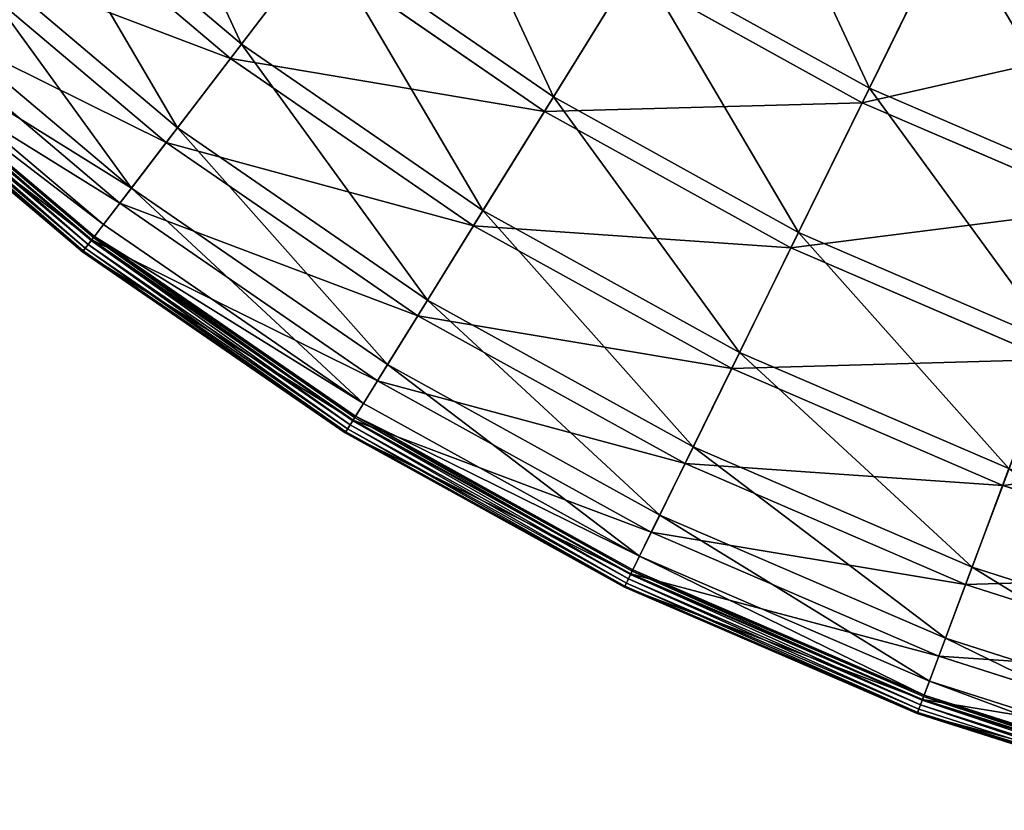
# Model space of a CAD drawing. Extents: x 0 to 335, y 0 to 335.
# Tile 2 of 101: x 62 to 113, y 6 to 46. Entities that reach past the tile are written whole.
import ezdxf

# ---------------------------------------------------------------- set-up
doc = ezdxf.new("R2010")
doc.units = 0
doc.layers.get('0').update_dxf_attribs({"color": 13, "linetype": 'CONTINUOUS'})

# ---------------------------------------------------------------- blocks, each defined once
blk = doc.blocks.new('GROUP_6')
for p, q in [((62.339, 54.803, 62.759), (73.881, 45.047, 62.759)), ((73.319, 44.312, 63.143), (61.708, 54.126, 63.143)), ((106.233, 42.775, 91.112), (110.463, 51.392, 104.039)), ((58.636, 50.834, 47.606), (70.585, 40.735, 47.606)), ((73.881, 45.047, 62.759), (78.065, 50.521, 77.308)), ((78.065, 50.521, 77.308), (89.951, 42.327, 77.308)), ((105.866, 42.027, 91.669), (110.121, 50.697, 104.675)), ((70.003, 39.973, 47.897), (57.982, 50.133, 47.897)), ((73.319, 44.312, 63.143), (77.529, 49.819, 77.78)), ((89.486, 41.576, 77.78), (77.529, 49.819, 77.78)), ((89.951, 42.327, 77.308), (94.313, 49.37, 91.112)), ((94.313, 49.37, 91.112), (106.233, 42.775, 91.112)), ((93.874, 48.662, 91.669), (89.486, 41.576, 77.78)), ((105.866, 42.027, 91.669), (93.874, 48.662, 91.669)), ((55.965, 47.971, 31.994), (68.208, 37.624, 31.994)), ((67.611, 36.843, 32.19), (55.294, 47.253, 32.19)), ((54.352, 46.243, 16.074), (66.772, 35.746, 16.074)), ((53.828, 45.681, 0.45), (66.305, 35.135, 0.45)), ((53.47, 45.297, -0.025), (65.987, 34.718, -0.025)), ((66.14, 34.919, 0.03), (53.643, 45.483, 0.03)), ((66.166, 34.953, 16.173), (53.671, 45.513, 16.173)), ((66.257, 35.072, 0.204), (53.774, 45.623, 0.204)), ((53.145, 44.95, 0.499), (65.698, 34.34, 0.499)), ((53.183, 44.99, 0.246), (65.731, 34.384, 0.246)), ((53.302, 45.117, 0.055), (65.837, 34.522, 0.055)), ((70.585, 40.735, 47.606), (73.881, 45.047, 62.759)), ((73.881, 45.047, 62.759), (86.324, 36.47, 62.759)), ((70.003, 39.973, 47.897), (73.319, 44.312, 63.143)), ((85.837, 35.683, 63.143), (73.319, 44.312, 63.143)), ((102.584, 35.338, 77.308), (106.233, 42.775, 91.112)), ((106.233, 42.775, 91.112), (118.743, 37.38, 91.112)), ((86.324, 36.47, 62.759), (89.951, 42.327, 77.308)), ((89.951, 42.327, 77.308), (102.584, 35.338, 77.308)), ((102.194, 34.545, 77.78), (105.866, 42.027, 91.669)), ((118.451, 36.6, 91.669), (105.866, 42.027, 91.669)), ((89.486, 41.576, 77.78), (85.837, 35.683, 63.143)), ((102.194, 34.545, 77.78), (89.486, 41.576, 77.78)), ((68.208, 37.624, 31.994), (70.585, 40.735, 47.606)), ((70.585, 40.735, 47.606), (83.467, 31.855, 47.606)), ((67.611, 36.843, 32.19), (70.003, 39.973, 47.897)), ((82.962, 31.04, 47.897), (70.003, 39.973, 47.897)), ((66.772, 35.746, 16.074), (68.208, 37.624, 31.994)), ((68.208, 37.624, 31.994), (81.405, 28.526, 31.994)), ((66.166, 34.953, 16.173), (67.611, 36.843, 32.19)), ((80.888, 27.691, 32.19), (67.611, 36.843, 32.19)), ((83.467, 31.855, 47.606), (86.324, 36.47, 62.759)), ((86.324, 36.47, 62.759), (99.548, 29.154, 62.759)), ((66.305, 35.135, 0.45), (66.772, 35.746, 16.074)), ((66.772, 35.746, 16.074), (80.161, 26.516, 16.074)), ((85.837, 35.683, 63.143), (82.962, 31.04, 47.897)), ((99.14, 28.323, 63.143), (85.837, 35.683, 63.143)), ((66.257, 35.072, 0.204), (66.14, 34.919, 0.03)), ((66.305, 35.135, 0.45), (66.257, 35.072, 0.204)), ((79.714, 25.795, 0.204), (66.257, 35.072, 0.204)), ((66.305, 35.135, 0.45), (79.756, 25.863, 0.45)), ((99.548, 29.154, 62.759), (102.584, 35.338, 77.308)), ((102.584, 35.338, 77.308), (115.84, 29.621, 77.308)), ((65.698, 34.34, 0.499), (66.166, 34.953, 16.173)), ((65.731, 34.384, 0.246), (65.837, 34.522, 0.055)), ((65.837, 34.522, 0.055), (65.987, 34.718, -0.025)), ((65.837, 34.522, 0.055), (79.35, 25.207, 0.055)), ((66.14, 34.919, 0.03), (65.987, 34.718, -0.025)), ((65.987, 34.718, -0.025), (79.48, 25.417, -0.025)), ((79.613, 25.632, 0.03), (66.14, 34.919, 0.03)), ((79.635, 25.668, 16.173), (66.166, 34.953, 16.173)), ((99.14, 28.323, 63.143), (102.194, 34.545, 77.78)), ((115.53, 28.794, 77.78), (102.194, 34.545, 77.78)), ((65.698, 34.34, 0.499), (65.731, 34.384, 0.246)), ((65.698, 34.34, 0.499), (79.23, 25.013, 0.499)), ((65.731, 34.384, 0.246), (79.258, 25.059, 0.246)), ((81.405, 28.526, 31.994), (83.467, 31.855, 47.606)), ((83.467, 31.855, 47.606), (97.156, 24.281, 47.606)), ((82.962, 31.04, 47.897), (80.888, 27.691, 32.19)), ((96.734, 23.42, 47.897), (82.962, 31.04, 47.897)), ((97.156, 24.281, 47.606), (99.548, 29.154, 62.759)), ((99.548, 29.154, 62.759), (113.425, 23.169, 62.759)), ((80.161, 26.516, 16.074), (81.405, 28.526, 31.994)), ((81.405, 28.526, 31.994), (95.431, 20.766, 31.994)), ((115.53, 28.794, 77.78), (113.101, 22.302, 63.143)), ((96.734, 23.42, 47.897), (99.14, 28.323, 63.143)), ((113.101, 22.302, 63.143), (99.14, 28.323, 63.143)), ((80.888, 27.691, 32.19), (79.635, 25.668, 16.173)), ((94.998, 19.884, 32.19), (80.888, 27.691, 32.19)), ((79.756, 25.863, 0.45), (80.161, 26.516, 16.074)), ((80.161, 26.516, 16.074), (94.39, 18.644, 16.074)), ((79.635, 25.668, 16.173), (79.23, 25.013, 0.499)), ((79.35, 25.207, 0.055), (79.48, 25.417, -0.025)), ((79.613, 25.632, 0.03), (79.48, 25.417, -0.025)), ((79.48, 25.417, -0.025), (93.82, 17.483, -0.025)), ((79.714, 25.795, 0.204), (79.613, 25.632, 0.03)), ((93.932, 17.71, 0.03), (79.613, 25.632, 0.03)), ((93.95, 17.748, 16.173), (79.635, 25.668, 16.173)), ((79.756, 25.863, 0.45), (79.714, 25.795, 0.204)), ((94.016, 17.883, 0.204), (79.714, 25.795, 0.204)), ((79.756, 25.863, 0.45), (94.051, 17.954, 0.45)), ((79.23, 25.013, 0.499), (79.258, 25.059, 0.246)), ((79.23, 25.013, 0.499), (93.611, 17.056, 0.499)), ((79.258, 25.059, 0.246), (79.35, 25.207, 0.055)), ((79.258, 25.059, 0.246), (93.635, 17.105, 0.246)), ((79.35, 25.207, 0.055), (93.711, 17.261, 0.055)), ((95.431, 20.766, 31.994), (97.156, 24.281, 47.606)), ((97.156, 24.281, 47.606), (111.523, 18.085, 47.606)), ((94.998, 19.884, 32.19), (96.734, 23.42, 47.897)), ((111.187, 17.187, 47.897), (96.734, 23.42, 47.897)), ((111.523, 18.085, 47.606), (113.425, 23.169, 62.759)), ((113.101, 22.302, 63.143), (111.187, 17.187, 47.897)), ((127.584, 17.678, 63.143), (113.101, 22.302, 63.143)), ((94.39, 18.644, 16.074), (95.431, 20.766, 31.994)), ((95.431, 20.766, 31.994), (110.151, 14.418, 31.994)), ((93.95, 17.748, 16.173), (94.998, 19.884, 32.19)), ((109.806, 13.497, 32.19), (94.998, 19.884, 32.19)), ((94.051, 17.954, 0.45), (94.39, 18.644, 16.074)), ((94.39, 18.644, 16.074), (109.322, 12.204, 16.074)), ((94.016, 17.883, 0.204), (93.932, 17.71, 0.03)), ((94.051, 17.954, 0.45), (94.016, 17.883, 0.204)), ((109.025, 11.41, 0.204), (94.016, 17.883, 0.204)), ((94.051, 17.954, 0.45), (109.053, 11.484, 0.45)), ((110.151, 14.418, 31.994), (111.523, 18.085, 47.606)), ((111.523, 18.085, 47.606), (126.427, 13.327, 47.606)), ((93.611, 17.056, 0.499), (93.95, 17.748, 16.173)), ((93.635, 17.105, 0.246), (93.711, 17.261, 0.055)), ((93.711, 17.261, 0.055), (93.82, 17.483, -0.025)), ((93.711, 17.261, 0.055), (108.782, 10.762, 0.055)), ((93.932, 17.71, 0.03), (93.82, 17.483, -0.025)), ((93.82, 17.483, -0.025), (108.869, 10.993, -0.025)), ((108.958, 11.23, 0.03), (93.932, 17.71, 0.03)), ((108.972, 11.269, 16.173), (93.95, 17.748, 16.173)), ((93.611, 17.056, 0.499), (93.635, 17.105, 0.246)), ((93.611, 17.056, 0.499), (108.702, 10.547, 0.499)), ((93.635, 17.105, 0.246), (108.721, 10.599, 0.246)), ((111.187, 17.187, 47.897), (109.806, 13.497, 32.19)), ((126.181, 12.4, 47.897), (111.187, 17.187, 47.897)), ((109.322, 12.204, 16.074), (110.151, 14.418, 31.994)), ((110.151, 14.418, 31.994), (125.421, 9.543, 31.994)), ((109.806, 13.497, 32.19), (108.972, 11.269, 16.173)), ((125.168, 8.593, 32.19), (109.806, 13.497, 32.19)), ((109.053, 11.484, 0.45), (109.322, 12.204, 16.074)), ((109.322, 12.204, 16.074), (124.813, 7.258, 16.074)), ((108.972, 11.269, 16.173), (108.702, 10.547, 0.499)), ((108.958, 11.23, 0.03), (108.869, 10.993, -0.025)), ((109.025, 11.41, 0.204), (108.958, 11.23, 0.03)), ((124.546, 6.254, 0.03), (108.958, 11.23, 0.03)), ((124.557, 6.294, 16.173), (108.972, 11.269, 16.173)), ((109.053, 11.484, 0.45), (109.025, 11.41, 0.204)), ((124.596, 6.439, 0.204), (109.025, 11.41, 0.204)), ((109.053, 11.484, 0.45), (124.616, 6.516, 0.45)), ((108.721, 10.599, 0.246), (108.782, 10.762, 0.055)), ((108.782, 10.762, 0.055), (108.869, 10.993, -0.025)), ((108.782, 10.762, 0.055), (124.418, 5.77, 0.055)), ((108.869, 10.993, -0.025), (124.481, 6.009, -0.025)), ((108.702, 10.547, 0.499), (108.721, 10.599, 0.246)), ((108.702, 10.547, 0.499), (124.359, 5.549, 0.499)), ((108.721, 10.599, 0.246), (124.373, 5.602, 0.246))]:
    blk.add_line(p, q)
mesh = blk.add_polyface()
corners = [(125.652, 55.841, 116.673), (110.121, 50.697, 104.675), (121.836, 45.644, 104.675), (114.918, 60.47, 116.673)]
mesh.append_faces([[corners[k] for k in face] for face in [(0, 1, 2), (1, 0, 3)]], dxfattribs={"vtx0": -1})
mesh = blk.add_polyface()
corners = [(67.039, 59.84, 77.308), (73.881, 45.047, 62.759), (62.339, 54.803, 62.759), (78.065, 50.521, 77.308)]
mesh.append_faces([[corners[k] for k in face] for face in [(0, 1, 2), (1, 0, 3)]], dxfattribs={"vtx0": -1})
mesh = blk.add_polyface()
corners = [(77.529, 49.819, 77.78), (61.708, 54.126, 63.143), (73.319, 44.312, 63.143), (66.436, 59.194, 77.78)]
mesh.append_faces([[corners[k] for k in face] for face in [(0, 1, 2), (1, 0, 3)]], dxfattribs={"vtx0": -1})
mesh = blk.add_polyface()
corners = [(99.366, 57.531, 104.039), (106.233, 42.775, 91.112), (94.313, 49.37, 91.112), (110.463, 51.392, 104.039)]
mesh.append_faces([[corners[k] for k in face] for face in [(0, 1, 2), (1, 0, 3)]], dxfattribs={"vtx0": -1})
mesh = blk.add_polyface()
corners = [(83.096, 57.102, 91.112), (89.951, 42.327, 77.308), (78.065, 50.521, 77.308), (94.313, 49.37, 91.112)]
mesh.append_faces([[corners[k] for k in face] for face in [(0, 1, 2), (1, 0, 3)]], dxfattribs={"vtx0": -1})
mesh = blk.add_polyface()
corners = [(110.121, 50.697, 104.675), (93.874, 48.662, 91.669), (105.866, 42.027, 91.669), (98.958, 56.873, 104.675)]
mesh.append_faces([[corners[k] for k in face] for face in [(0, 1, 2), (1, 0, 3)]], dxfattribs={"vtx0": -1})
mesh = blk.add_polyface()
corners = [(93.874, 48.662, 91.669), (77.529, 49.819, 77.78), (89.486, 41.576, 77.78), (82.59, 56.441, 91.669)]
mesh.append_faces([[corners[k] for k in face] for face in [(0, 1, 2), (1, 0, 3)]], dxfattribs={"vtx0": -1})
mesh = blk.add_polyface()
corners = [(62.339, 54.803, 62.759), (70.585, 40.735, 47.606), (58.636, 50.834, 47.606), (73.881, 45.047, 62.759)]
mesh.append_faces([[corners[k] for k in face] for face in [(0, 1, 2), (1, 0, 3)]], dxfattribs={"vtx0": -1})
mesh = blk.add_polyface()
corners = [(73.319, 44.312, 63.143), (57.982, 50.133, 47.897), (70.003, 39.973, 47.897), (61.708, 54.126, 63.143)]
mesh.append_faces([[corners[k] for k in face] for face in [(0, 1, 2), (1, 0, 3)]], dxfattribs={"vtx0": -1})
mesh = blk.add_polyface()
corners = [(110.463, 51.392, 104.039), (118.743, 37.38, 91.112), (106.233, 42.775, 91.112), (122.107, 46.369, 104.039)]
mesh.append_faces([[corners[k] for k in face] for face in [(0, 1, 2), (1, 0, 3)]], dxfattribs={"vtx0": -1})
mesh = blk.add_polyface()
corners = [(58.636, 50.834, 47.606), (68.208, 37.624, 31.994), (55.965, 47.971, 31.994), (70.585, 40.735, 47.606)]
mesh.append_faces([[corners[k] for k in face] for face in [(0, 1, 2), (1, 0, 3)]], dxfattribs={"vtx0": -1})
mesh = blk.add_polyface()
corners = [(78.065, 50.521, 77.308), (86.324, 36.47, 62.759), (73.881, 45.047, 62.759), (89.951, 42.327, 77.308)]
mesh.append_faces([[corners[k] for k in face] for face in [(0, 1, 2), (1, 0, 3)]], dxfattribs={"vtx0": -1})
mesh = blk.add_polyface()
corners = [(121.836, 45.644, 104.675), (105.866, 42.027, 91.669), (118.451, 36.6, 91.669), (110.121, 50.697, 104.675)]
mesh.append_faces([[corners[k] for k in face] for face in [(0, 1, 2), (1, 0, 3)]], dxfattribs={"vtx0": -1})
mesh = blk.add_polyface()
corners = [(70.003, 39.973, 47.897), (55.294, 47.253, 32.19), (67.611, 36.843, 32.19), (57.982, 50.133, 47.897)]
mesh.append_faces([[corners[k] for k in face] for face in [(0, 1, 2), (1, 0, 3)]], dxfattribs={"vtx0": -1})
mesh = blk.add_polyface()
corners = [(89.486, 41.576, 77.78), (73.319, 44.312, 63.143), (85.837, 35.683, 63.143), (77.529, 49.819, 77.78)]
mesh.append_faces([[corners[k] for k in face] for face in [(0, 1, 2), (1, 0, 3)]], dxfattribs={"vtx0": -1})
mesh = blk.add_polyface()
corners = [(94.313, 49.37, 91.112), (102.584, 35.338, 77.308), (89.951, 42.327, 77.308), (106.233, 42.775, 91.112)]
mesh.append_faces([[corners[k] for k in face] for face in [(0, 1, 2), (1, 0, 3)]], dxfattribs={"vtx0": -1})
mesh = blk.add_polyface()
corners = [(105.866, 42.027, 91.669), (89.486, 41.576, 77.78), (102.194, 34.545, 77.78), (93.874, 48.662, 91.669)]
mesh.append_faces([[corners[k] for k in face] for face in [(0, 1, 2), (1, 0, 3)]], dxfattribs={"vtx0": -1})
mesh = blk.add_polyface()
corners = [(54.352, 46.243, 16.074), (68.208, 37.624, 31.994), (66.772, 35.746, 16.074), (55.965, 47.971, 31.994)]
mesh.append_faces([[corners[k] for k in face] for face in [(0, 1, 2), (1, 0, 3)]], dxfattribs={"vtx0": -1})
mesh = blk.add_polyface()
corners = [(67.611, 36.843, 32.19), (53.671, 45.513, 16.173), (66.166, 34.953, 16.173), (55.294, 47.253, 32.19)]
mesh.append_faces([[corners[k] for k in face] for face in [(0, 1, 2), (1, 0, 3)]], dxfattribs={"vtx0": -1})
mesh = blk.add_polyface()
corners = [(53.828, 45.681, 0.45), (66.772, 35.746, 16.074), (66.305, 35.135, 0.45), (54.352, 46.243, 16.074)]
mesh.append_faces([[corners[k] for k in face] for face in [(0, 1, 2), (1, 0, 3)]], dxfattribs={"vtx0": -1})
mesh = blk.add_polyface()
corners = [(53.828, 45.681, 0.45), (66.257, 35.072, 0.204), (53.774, 45.623, 0.204), (66.305, 35.135, 0.45)]
mesh.append_faces([[corners[k] for k in face] for face in [(0, 1, 2), (1, 0, 3)]], dxfattribs={"vtx0": -1})
mesh = blk.add_polyface()
corners = [(66.166, 34.953, 16.173), (53.145, 44.95, 0.499), (65.698, 34.34, 0.499), (53.671, 45.513, 16.173)]
mesh.append_faces([[corners[k] for k in face] for face in [(0, 1, 2), (1, 0, 3)]], dxfattribs={"vtx0": -1})
mesh = blk.add_polyface()
corners = [(53.47, 45.297, -0.025), (65.837, 34.522, 0.055), (53.302, 45.117, 0.055), (65.987, 34.718, -0.025)]
mesh.append_faces([[corners[k] for k in face] for face in [(0, 1, 2), (1, 0, 3)]], dxfattribs={"vtx0": -1})
mesh = blk.add_polyface()
corners = [(53.643, 45.483, 0.03), (65.987, 34.718, -0.025), (53.47, 45.297, -0.025), (66.14, 34.919, 0.03)]
mesh.append_faces([[corners[k] for k in face] for face in [(0, 1, 2), (1, 0, 3)]], dxfattribs={"vtx0": -1})
mesh = blk.add_polyface()
corners = [(53.774, 45.623, 0.204), (66.14, 34.919, 0.03), (53.643, 45.483, 0.03), (66.257, 35.072, 0.204)]
mesh.append_faces([[corners[k] for k in face] for face in [(0, 1, 2), (1, 0, 3)]], dxfattribs={"vtx0": -1})
mesh = blk.add_polyface()
corners = [(65.698, 34.34, 0.499), (53.183, 44.99, 0.246), (65.731, 34.384, 0.246), (53.145, 44.95, 0.499)]
mesh.append_faces([[corners[k] for k in face] for face in [(0, 1, 2), (1, 0, 3)]], dxfattribs={"vtx0": -1})
mesh = blk.add_polyface()
corners = [(53.302, 45.117, 0.055), (65.731, 34.384, 0.246), (53.183, 44.99, 0.246), (65.837, 34.522, 0.055)]
mesh.append_faces([[corners[k] for k in face] for face in [(0, 1, 2), (1, 0, 3)]], dxfattribs={"vtx0": -1})
mesh = blk.add_polyface()
corners = [(73.881, 45.047, 62.759), (83.467, 31.855, 47.606), (70.585, 40.735, 47.606), (86.324, 36.47, 62.759)]
mesh.append_faces([[corners[k] for k in face] for face in [(0, 1, 2), (1, 0, 3)]], dxfattribs={"vtx0": -1})
mesh = blk.add_polyface()
corners = [(85.837, 35.683, 63.143), (70.003, 39.973, 47.897), (82.962, 31.04, 47.897), (73.319, 44.312, 63.143)]
mesh.append_faces([[corners[k] for k in face] for face in [(0, 1, 2), (1, 0, 3)]], dxfattribs={"vtx0": -1})
mesh = blk.add_polyface()
corners = [(106.233, 42.775, 91.112), (115.84, 29.621, 77.308), (102.584, 35.338, 77.308), (118.743, 37.38, 91.112)]
mesh.append_faces([[corners[k] for k in face] for face in [(0, 1, 2), (1, 0, 3)]], dxfattribs={"vtx0": -1})
mesh = blk.add_polyface()
corners = [(89.951, 42.327, 77.308), (99.548, 29.154, 62.759), (86.324, 36.47, 62.759), (102.584, 35.338, 77.308)]
mesh.append_faces([[corners[k] for k in face] for face in [(0, 1, 2), (1, 0, 3)]], dxfattribs={"vtx0": -1})
mesh = blk.add_polyface()
corners = [(118.451, 36.6, 91.669), (102.194, 34.545, 77.78), (115.53, 28.794, 77.78), (105.866, 42.027, 91.669)]
mesh.append_faces([[corners[k] for k in face] for face in [(0, 1, 2), (1, 0, 3)]], dxfattribs={"vtx0": -1})
mesh = blk.add_polyface()
corners = [(102.194, 34.545, 77.78), (85.837, 35.683, 63.143), (99.14, 28.323, 63.143), (89.486, 41.576, 77.78)]
mesh.append_faces([[corners[k] for k in face] for face in [(0, 1, 2), (1, 0, 3)]], dxfattribs={"vtx0": -1})
mesh = blk.add_polyface()
corners = [(70.585, 40.735, 47.606), (81.405, 28.526, 31.994), (68.208, 37.624, 31.994), (83.467, 31.855, 47.606)]
mesh.append_faces([[corners[k] for k in face] for face in [(0, 1, 2), (1, 0, 3)]], dxfattribs={"vtx0": -1})
mesh = blk.add_polyface()
corners = [(82.962, 31.04, 47.897), (67.611, 36.843, 32.19), (80.888, 27.691, 32.19), (70.003, 39.973, 47.897)]
mesh.append_faces([[corners[k] for k in face] for face in [(0, 1, 2), (1, 0, 3)]], dxfattribs={"vtx0": -1})
mesh = blk.add_polyface()
corners = [(68.208, 37.624, 31.994), (80.161, 26.516, 16.074), (66.772, 35.746, 16.074), (81.405, 28.526, 31.994)]
mesh.append_faces([[corners[k] for k in face] for face in [(0, 1, 2), (1, 0, 3)]], dxfattribs={"vtx0": -1})
mesh = blk.add_polyface()
corners = [(80.888, 27.691, 32.19), (66.166, 34.953, 16.173), (79.635, 25.668, 16.173), (67.611, 36.843, 32.19)]
mesh.append_faces([[corners[k] for k in face] for face in [(0, 1, 2), (1, 0, 3)]], dxfattribs={"vtx0": -1})
mesh = blk.add_polyface()
corners = [(86.324, 36.47, 62.759), (97.156, 24.281, 47.606), (83.467, 31.855, 47.606), (99.548, 29.154, 62.759)]
mesh.append_faces([[corners[k] for k in face] for face in [(0, 1, 2), (1, 0, 3)]], dxfattribs={"vtx0": -1})
mesh = blk.add_polyface()
corners = [(66.305, 35.135, 0.45), (80.161, 26.516, 16.074), (79.756, 25.863, 0.45), (66.772, 35.746, 16.074)]
mesh.append_faces([[corners[k] for k in face] for face in [(0, 1, 2), (1, 0, 3)]], dxfattribs={"vtx0": -1})
mesh = blk.add_polyface()
corners = [(99.14, 28.323, 63.143), (82.962, 31.04, 47.897), (96.734, 23.42, 47.897), (85.837, 35.683, 63.143)]
mesh.append_faces([[corners[k] for k in face] for face in [(0, 1, 2), (1, 0, 3)]], dxfattribs={"vtx0": -1})
mesh = blk.add_polyface()
corners = [(66.257, 35.072, 0.204), (79.613, 25.632, 0.03), (66.14, 34.919, 0.03), (79.714, 25.795, 0.204)]
mesh.append_faces([[corners[k] for k in face] for face in [(0, 1, 2), (1, 0, 3)]], dxfattribs={"vtx0": -1})
mesh = blk.add_polyface()
corners = [(66.257, 35.072, 0.204), (79.756, 25.863, 0.45), (79.714, 25.795, 0.204), (66.305, 35.135, 0.45)]
mesh.append_faces([[corners[k] for k in face] for face in [(0, 1, 2), (1, 0, 3)]], dxfattribs={"vtx0": -1})
mesh = blk.add_polyface()
corners = [(102.584, 35.338, 77.308), (113.425, 23.169, 62.759), (99.548, 29.154, 62.759), (115.84, 29.621, 77.308)]
mesh.append_faces([[corners[k] for k in face] for face in [(0, 1, 2), (1, 0, 3)]], dxfattribs={"vtx0": -1})
mesh = blk.add_polyface()
corners = [(79.635, 25.668, 16.173), (65.698, 34.34, 0.499), (79.23, 25.013, 0.499), (66.166, 34.953, 16.173)]
mesh.append_faces([[corners[k] for k in face] for face in [(0, 1, 2), (1, 0, 3)]], dxfattribs={"vtx0": -1})
mesh = blk.add_polyface()
corners = [(65.837, 34.522, 0.055), (79.258, 25.059, 0.246), (65.731, 34.384, 0.246), (79.35, 25.207, 0.055)]
mesh.append_faces([[corners[k] for k in face] for face in [(0, 1, 2), (1, 0, 3)]], dxfattribs={"vtx0": -1})
mesh = blk.add_polyface()
corners = [(65.987, 34.718, -0.025), (79.35, 25.207, 0.055), (65.837, 34.522, 0.055), (79.48, 25.417, -0.025)]
mesh.append_faces([[corners[k] for k in face] for face in [(0, 1, 2), (1, 0, 3)]], dxfattribs={"vtx0": -1})
mesh = blk.add_polyface()
corners = [(66.14, 34.919, 0.03), (79.48, 25.417, -0.025), (65.987, 34.718, -0.025), (79.613, 25.632, 0.03)]
mesh.append_faces([[corners[k] for k in face] for face in [(0, 1, 2), (1, 0, 3)]], dxfattribs={"vtx0": -1})
mesh = blk.add_polyface()
corners = [(115.53, 28.794, 77.78), (99.14, 28.323, 63.143), (113.101, 22.302, 63.143), (102.194, 34.545, 77.78)]
mesh.append_faces([[corners[k] for k in face] for face in [(0, 1, 2), (1, 0, 3)]], dxfattribs={"vtx0": -1})
mesh = blk.add_polyface()
corners = [(79.23, 25.013, 0.499), (65.731, 34.384, 0.246), (79.258, 25.059, 0.246), (65.698, 34.34, 0.499)]
mesh.append_faces([[corners[k] for k in face] for face in [(0, 1, 2), (1, 0, 3)]], dxfattribs={"vtx0": -1})
mesh = blk.add_polyface()
corners = [(83.467, 31.855, 47.606), (95.431, 20.766, 31.994), (81.405, 28.526, 31.994), (97.156, 24.281, 47.606)]
mesh.append_faces([[corners[k] for k in face] for face in [(0, 1, 2), (1, 0, 3)]], dxfattribs={"vtx0": -1})
mesh = blk.add_polyface()
corners = [(96.734, 23.42, 47.897), (80.888, 27.691, 32.19), (94.998, 19.884, 32.19), (82.962, 31.04, 47.897)]
mesh.append_faces([[corners[k] for k in face] for face in [(0, 1, 2), (1, 0, 3)]], dxfattribs={"vtx0": -1})
mesh = blk.add_polyface()
corners = [(99.548, 29.154, 62.759), (111.523, 18.085, 47.606), (97.156, 24.281, 47.606), (113.425, 23.169, 62.759)]
mesh.append_faces([[corners[k] for k in face] for face in [(0, 1, 2), (1, 0, 3)]], dxfattribs={"vtx0": -1})
mesh = blk.add_polyface()
corners = [(81.405, 28.526, 31.994), (94.39, 18.644, 16.074), (80.161, 26.516, 16.074), (95.431, 20.766, 31.994)]
mesh.append_faces([[corners[k] for k in face] for face in [(0, 1, 2), (1, 0, 3)]], dxfattribs={"vtx0": -1})
mesh = blk.add_polyface()
corners = [(129.366, 24.377, 77.78), (113.101, 22.302, 63.143), (127.584, 17.678, 63.143), (115.53, 28.794, 77.78)]
mesh.append_faces([[corners[k] for k in face] for face in [(0, 1, 2), (1, 0, 3)]], dxfattribs={"vtx0": -1})
mesh = blk.add_polyface()
corners = [(113.101, 22.302, 63.143), (96.734, 23.42, 47.897), (111.187, 17.187, 47.897), (99.14, 28.323, 63.143)]
mesh.append_faces([[corners[k] for k in face] for face in [(0, 1, 2), (1, 0, 3)]], dxfattribs={"vtx0": -1})
mesh = blk.add_polyface()
corners = [(94.998, 19.884, 32.19), (79.635, 25.668, 16.173), (93.95, 17.748, 16.173), (80.888, 27.691, 32.19)]
mesh.append_faces([[corners[k] for k in face] for face in [(0, 1, 2), (1, 0, 3)]], dxfattribs={"vtx0": -1})
mesh = blk.add_polyface()
corners = [(79.756, 25.863, 0.45), (94.39, 18.644, 16.074), (94.051, 17.954, 0.45), (80.161, 26.516, 16.074)]
mesh.append_faces([[corners[k] for k in face] for face in [(0, 1, 2), (1, 0, 3)]], dxfattribs={"vtx0": -1})
mesh = blk.add_polyface()
corners = [(93.95, 17.748, 16.173), (79.23, 25.013, 0.499), (93.611, 17.056, 0.499), (79.635, 25.668, 16.173)]
mesh.append_faces([[corners[k] for k in face] for face in [(0, 1, 2), (1, 0, 3)]], dxfattribs={"vtx0": -1})
mesh = blk.add_polyface()
corners = [(79.48, 25.417, -0.025), (93.711, 17.261, 0.055), (79.35, 25.207, 0.055), (93.82, 17.483, -0.025)]
mesh.append_faces([[corners[k] for k in face] for face in [(0, 1, 2), (1, 0, 3)]], dxfattribs={"vtx0": -1})
mesh = blk.add_polyface()
corners = [(79.613, 25.632, 0.03), (93.82, 17.483, -0.025), (79.48, 25.417, -0.025), (93.932, 17.71, 0.03)]
mesh.append_faces([[corners[k] for k in face] for face in [(0, 1, 2), (1, 0, 3)]], dxfattribs={"vtx0": -1})
mesh = blk.add_polyface()
corners = [(79.714, 25.795, 0.204), (93.932, 17.71, 0.03), (79.613, 25.632, 0.03), (94.016, 17.883, 0.204)]
mesh.append_faces([[corners[k] for k in face] for face in [(0, 1, 2), (1, 0, 3)]], dxfattribs={"vtx0": -1})
mesh = blk.add_polyface()
corners = [(79.756, 25.863, 0.45), (94.016, 17.883, 0.204), (79.714, 25.795, 0.204), (94.051, 17.954, 0.45)]
mesh.append_faces([[corners[k] for k in face] for face in [(0, 1, 2), (1, 0, 3)]], dxfattribs={"vtx0": -1})
mesh = blk.add_polyface()
corners = [(93.635, 17.105, 0.246), (79.23, 25.013, 0.499), (79.258, 25.059, 0.246), (93.611, 17.056, 0.499)]
mesh.append_faces([[corners[k] for k in face] for face in [(0, 1, 2), (1, 0, 3)]], dxfattribs={"vtx0": -1})
mesh = blk.add_polyface()
corners = [(79.35, 25.207, 0.055), (93.635, 17.105, 0.246), (79.258, 25.059, 0.246), (93.711, 17.261, 0.055)]
mesh.append_faces([[corners[k] for k in face] for face in [(0, 1, 2), (1, 0, 3)]], dxfattribs={"vtx0": -1})
mesh = blk.add_polyface()
corners = [(97.156, 24.281, 47.606), (110.151, 14.418, 31.994), (95.431, 20.766, 31.994), (111.523, 18.085, 47.606)]
mesh.append_faces([[corners[k] for k in face] for face in [(0, 1, 2), (1, 0, 3)]], dxfattribs={"vtx0": -1})
mesh = blk.add_polyface()
corners = [(111.187, 17.187, 47.897), (94.998, 19.884, 32.19), (109.806, 13.497, 32.19), (96.734, 23.42, 47.897)]
mesh.append_faces([[corners[k] for k in face] for face in [(0, 1, 2), (1, 0, 3)]], dxfattribs={"vtx0": -1})
mesh = blk.add_polyface()
corners = [(113.425, 23.169, 62.759), (126.427, 13.327, 47.606), (111.523, 18.085, 47.606), (127.822, 18.573, 62.759)]
mesh.append_faces([[corners[k] for k in face] for face in [(0, 1, 2), (1, 0, 3)]], dxfattribs={"vtx0": -1})
mesh = blk.add_polyface()
corners = [(127.584, 17.678, 63.143), (111.187, 17.187, 47.897), (126.181, 12.4, 47.897), (113.101, 22.302, 63.143)]
mesh.append_faces([[corners[k] for k in face] for face in [(0, 1, 2), (1, 0, 3)]], dxfattribs={"vtx0": -1})
mesh = blk.add_polyface()
corners = [(95.431, 20.766, 31.994), (109.322, 12.204, 16.074), (94.39, 18.644, 16.074), (110.151, 14.418, 31.994)]
mesh.append_faces([[corners[k] for k in face] for face in [(0, 1, 2), (1, 0, 3)]], dxfattribs={"vtx0": -1})
mesh = blk.add_polyface()
corners = [(109.806, 13.497, 32.19), (93.95, 17.748, 16.173), (108.972, 11.269, 16.173), (94.998, 19.884, 32.19)]
mesh.append_faces([[corners[k] for k in face] for face in [(0, 1, 2), (1, 0, 3)]], dxfattribs={"vtx0": -1})
mesh = blk.add_polyface()
corners = [(94.39, 18.644, 16.074), (109.053, 11.484, 0.45), (94.051, 17.954, 0.45), (109.322, 12.204, 16.074)]
mesh.append_faces([[corners[k] for k in face] for face in [(0, 1, 2), (1, 0, 3)]], dxfattribs={"vtx0": -1})
mesh = blk.add_polyface()
corners = [(94.016, 17.883, 0.204), (108.958, 11.23, 0.03), (93.932, 17.71, 0.03), (109.025, 11.41, 0.204)]
mesh.append_faces([[corners[k] for k in face] for face in [(0, 1, 2), (1, 0, 3)]], dxfattribs={"vtx0": -1})
mesh = blk.add_polyface()
corners = [(94.016, 17.883, 0.204), (109.053, 11.484, 0.45), (109.025, 11.41, 0.204), (94.051, 17.954, 0.45)]
mesh.append_faces([[corners[k] for k in face] for face in [(0, 1, 2), (1, 0, 3)]], dxfattribs={"vtx0": -1})
mesh = blk.add_polyface()
corners = [(111.523, 18.085, 47.606), (125.421, 9.543, 31.994), (110.151, 14.418, 31.994), (126.427, 13.327, 47.606)]
mesh.append_faces([[corners[k] for k in face] for face in [(0, 1, 2), (1, 0, 3)]], dxfattribs={"vtx0": -1})
mesh = blk.add_polyface()
corners = [(108.972, 11.269, 16.173), (93.611, 17.056, 0.499), (108.702, 10.547, 0.499), (93.95, 17.748, 16.173)]
mesh.append_faces([[corners[k] for k in face] for face in [(0, 1, 2), (1, 0, 3)]], dxfattribs={"vtx0": -1})
mesh = blk.add_polyface()
corners = [(108.721, 10.599, 0.246), (93.711, 17.261, 0.055), (108.782, 10.762, 0.055), (93.635, 17.105, 0.246)]
mesh.append_faces([[corners[k] for k in face] for face in [(0, 1, 2), (1, 0, 3)]], dxfattribs={"vtx0": -1})
mesh = blk.add_polyface()
corners = [(93.82, 17.483, -0.025), (108.782, 10.762, 0.055), (93.711, 17.261, 0.055), (108.869, 10.993, -0.025)]
mesh.append_faces([[corners[k] for k in face] for face in [(0, 1, 2), (1, 0, 3)]], dxfattribs={"vtx0": -1})
mesh = blk.add_polyface()
corners = [(93.932, 17.71, 0.03), (108.869, 10.993, -0.025), (93.82, 17.483, -0.025), (108.958, 11.23, 0.03)]
mesh.append_faces([[corners[k] for k in face] for face in [(0, 1, 2), (1, 0, 3)]], dxfattribs={"vtx0": -1})
mesh = blk.add_polyface()
corners = [(108.702, 10.547, 0.499), (93.635, 17.105, 0.246), (108.721, 10.599, 0.246), (93.611, 17.056, 0.499)]
mesh.append_faces([[corners[k] for k in face] for face in [(0, 1, 2), (1, 0, 3)]], dxfattribs={"vtx0": -1})
mesh = blk.add_polyface()
corners = [(126.181, 12.4, 47.897), (109.806, 13.497, 32.19), (125.168, 8.593, 32.19), (111.187, 17.187, 47.897)]
mesh.append_faces([[corners[k] for k in face] for face in [(0, 1, 2), (1, 0, 3)]], dxfattribs={"vtx0": -1})
mesh = blk.add_polyface()
corners = [(110.151, 14.418, 31.994), (124.813, 7.258, 16.074), (109.322, 12.204, 16.074), (125.421, 9.543, 31.994)]
mesh.append_faces([[corners[k] for k in face] for face in [(0, 1, 2), (1, 0, 3)]], dxfattribs={"vtx0": -1})
mesh = blk.add_polyface()
corners = [(125.168, 8.593, 32.19), (108.972, 11.269, 16.173), (124.557, 6.294, 16.173), (109.806, 13.497, 32.19)]
mesh.append_faces([[corners[k] for k in face] for face in [(0, 1, 2), (1, 0, 3)]], dxfattribs={"vtx0": -1})
mesh = blk.add_polyface()
corners = [(109.322, 12.204, 16.074), (124.616, 6.516, 0.45), (109.053, 11.484, 0.45), (124.813, 7.258, 16.074)]
mesh.append_faces([[corners[k] for k in face] for face in [(0, 1, 2), (1, 0, 3)]], dxfattribs={"vtx0": -1})
mesh = blk.add_polyface()
corners = [(124.557, 6.294, 16.173), (108.702, 10.547, 0.499), (124.359, 5.549, 0.499), (108.972, 11.269, 16.173)]
mesh.append_faces([[corners[k] for k in face] for face in [(0, 1, 2), (1, 0, 3)]], dxfattribs={"vtx0": -1})
mesh = blk.add_polyface()
corners = [(108.958, 11.23, 0.03), (124.481, 6.009, -0.025), (108.869, 10.993, -0.025), (124.546, 6.254, 0.03)]
mesh.append_faces([[corners[k] for k in face] for face in [(0, 1, 2), (1, 0, 3)]], dxfattribs={"vtx0": -1})
mesh = blk.add_polyface()
corners = [(109.025, 11.41, 0.204), (124.546, 6.254, 0.03), (108.958, 11.23, 0.03), (124.596, 6.439, 0.204)]
mesh.append_faces([[corners[k] for k in face] for face in [(0, 1, 2), (1, 0, 3)]], dxfattribs={"vtx0": -1})
mesh = blk.add_polyface()
corners = [(109.025, 11.41, 0.204), (124.616, 6.516, 0.45), (124.596, 6.439, 0.204), (109.053, 11.484, 0.45)]
mesh.append_faces([[corners[k] for k in face] for face in [(0, 1, 2), (1, 0, 3)]], dxfattribs={"vtx0": -1})
mesh = blk.add_polyface()
corners = [(124.418, 5.77, 0.055), (108.721, 10.599, 0.246), (108.782, 10.762, 0.055), (124.373, 5.602, 0.246)]
mesh.append_faces([[corners[k] for k in face] for face in [(0, 1, 2), (1, 0, 3)]], dxfattribs={"vtx0": -1})
mesh = blk.add_polyface()
corners = [(108.869, 10.993, -0.025), (124.418, 5.77, 0.055), (108.782, 10.762, 0.055), (124.481, 6.009, -0.025)]
mesh.append_faces([[corners[k] for k in face] for face in [(0, 1, 2), (1, 0, 3)]], dxfattribs={"vtx0": -1})
mesh = blk.add_polyface()
corners = [(124.373, 5.602, 0.246), (108.702, 10.547, 0.499), (108.721, 10.599, 0.246), (124.359, 5.549, 0.499)]
mesh.append_faces([[corners[k] for k in face] for face in [(0, 1, 2), (1, 0, 3)]], dxfattribs={"vtx0": -1})
blk = doc.blocks.new('GROUP_1')
blk.add_blockref('GROUP_6', (0, 0))

msp = doc.modelspace()

# ---------------------------------------------------------------- block references
msp.add_blockref('GROUP_1', (0, 0))

doc.saveas('drawing.dxf')
